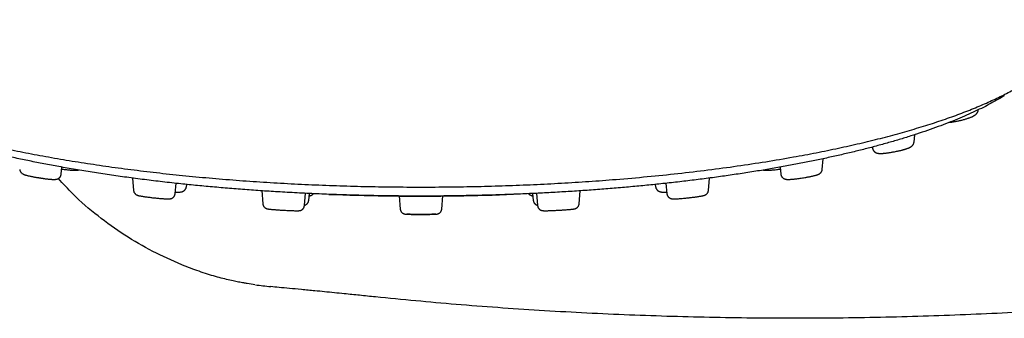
# Model space of a CAD drawing. Header units: millimetres. Extents: x 8 to 827, y 12 to 1643.
# Tile 10 of 134: x 422 to 512, y 679 to 706. Entities that reach past the tile are written whole.
import ezdxf

# ---------------------------------------------------------------- set-up
doc = ezdxf.new("R2010")
doc.units = ezdxf.units.MM

msp = doc.modelspace()

# ---------------------------------------------------------------- linework, layer by layer
at = {"color": 7, "linetype": 'Continuous', "lineweight": 30}
for p, q in [((509.337, 697.821), (509.337, 697.824)), ((509.34, 697.821), (509.341, 697.836)), ((503.489, 694.903), (503.49, 694.905)), ((503.494, 694.904), (503.554, 695.567)), ((499.709, 694.445), (499.716, 694.366)), ((499.719, 694.369), (499.718, 694.366)), ((495.152, 692.415), (495.24, 693.385)), ((425.935, 691.983), (425.992, 692.618)), ((491.313, 692.618), (491.371, 691.983)), ((432.407, 691.625), (432.509, 690.501)), ((484.796, 690.501), (484.898, 691.624)), ((436.288, 690.198), (436.374, 691.146)), ((437.314, 690.828), (437.341, 691.045)), ((444.164, 690.478), (444.273, 689.273)), ((473.032, 689.273), (473.14, 690.464)), ((479.964, 691.044), (479.992, 690.828)), ((480.932, 691.146), (481.017, 690.198)), ((448.052, 689.117), (448.154, 690.243)), ((448.445, 689.582), (448.527, 690.225)), ((456.649, 689.992), (456.667, 689.855)), ((456.654, 689.992), (456.762, 688.803)), ((460.543, 688.803), (460.651, 689.992)), ((460.639, 689.855), (460.656, 689.992)), ((468.779, 690.225), (468.86, 689.582)), ((469.151, 690.243), (469.253, 689.117)), ((444.982, 681.748), (445.001, 681.746))]:
    msp.add_line(p, q, dxfattribs=at)
for start, end in [(267.81307, 269.15334), (270.84343, 272.19413)]:
    msp.add_arc((458.653, 909.983), 220, start, end, dxfattribs=at)
for points, knots in [([(399.137, 706.031), (399.136, 706.015), (399.129, 705.778), (399.219, 705.319), (399.414, 704.655), (399.733, 703.994), (400.158, 703.337), (400.692, 702.686), (401.334, 702.041), (402.082, 701.403), (402.936, 700.775), (403.895, 700.157), (404.958, 699.55), (406.121, 698.956), (407.382, 698.375), (408.739, 697.809), (410.188, 697.259), (411.727, 696.725), (413.354, 696.209), (415.065, 695.711), (416.858, 695.233), (418.73, 694.776), (420.677, 694.341), (422.695, 693.927), (424.78, 693.537), (426.928, 693.17), (429.134, 692.827), (431.396, 692.509), (433.709, 692.217), (436.068, 691.95), (438.47, 691.711), (440.91, 691.5), (443.383, 691.315), (445.884, 691.158), (448.409, 691.03), (450.953, 690.929), (453.511, 690.857), (456.08, 690.812), (457.795, 690.807), (458.653, 690.804)], [0, 0, 0, 0, 0.0019, 0.029627, 0.057352, 0.085077, 0.112802, 0.140528, 0.168253, 0.195977, 0.223702, 0.251428, 0.279153, 0.306878, 0.334602, 0.362327, 0.390052, 0.417777, 0.445501, 0.473225, 0.50095, 0.528675, 0.556399, 0.584124, 0.61185, 0.639577, 0.667303, 0.695029, 0.722756, 0.750484, 0.77821, 0.805934, 0.833656, 0.861379, 0.889101, 0.916824, 0.944547, 0.972272, 1, 1, 1, 1]), ([(458.653, 690.804), (459.511, 690.807), (461.226, 690.812), (463.794, 690.857), (466.353, 690.929), (468.897, 691.03), (471.422, 691.158), (473.923, 691.315), (476.533, 691.51), (479.241, 691.748), (482.032, 692.035), (484.763, 692.358), (487.427, 692.717), (490.018, 693.109), (492.41, 693.515), (494.61, 693.927), (496.628, 694.341), (498.575, 694.776), (500.447, 695.233), (502.241, 695.711), (503.952, 696.209), (505.578, 696.725), (507.118, 697.259), (508.567, 697.809), (509.923, 698.375), (511.184, 698.956), (512.347, 699.55), (513.41, 700.157), (514.423, 700.809), (515.362, 701.508), (516.204, 702.254), (516.901, 703.01), (517.449, 703.774), (517.853, 704.545), (518.08, 705.282), (518.177, 705.778), (518.169, 706.016), (518.169, 706.031)], [0, 0, 0, 0, 0.027728, 0.055454, 0.083178, 0.110902, 0.138625, 0.166349, 0.194072, 0.226416, 0.258764, 0.29111, 0.323455, 0.3558, 0.388145, 0.415869, 0.443594, 0.471319, 0.499045, 0.526771, 0.554496, 0.58222, 0.609945, 0.637669, 0.665393, 0.693118, 0.720842, 0.748568, 0.776295, 0.80864, 0.840985, 0.87333, 0.905675, 0.938019, 0.970363, 0.998087, 1, 1, 1, 1]), ([(458.653, 689.983), (458.049, 689.985), (456.841, 689.988), (455.03, 690.011), (453.223, 690.047), (451.419, 690.099), (449.618, 690.166), (447.824, 690.247), (446.092, 690.34), (444.426, 690.444), (442.828, 690.556), (441.247, 690.679), (439.684, 690.814), (438.138, 690.96), (436.556, 691.123), (434.943, 691.304), (433.303, 691.504), (431.692, 691.717), (430.11, 691.943), (428.558, 692.181), (427.033, 692.431), (425.577, 692.688), (424.192, 692.948), (422.877, 693.21), (421.595, 693.482), (420.343, 693.763), (419.123, 694.053), (417.901, 694.361), (416.681, 694.687), (415.47, 695.032), (414.301, 695.387), (413.176, 695.751), (412.094, 696.124), (411.053, 696.508), (410.084, 696.891), (409.184, 697.27), (408.355, 697.644), (407.569, 698.022), (406.829, 698.406), (406.171, 698.77), (405.78, 699.008), (405.605, 699.116)], [0, 0, 0, 0, 0.0268448, 0.0536741, 0.0805132, 0.1073874, 0.1343216, 0.1613406, 0.1883173, 0.2129165, 0.2374267, 0.2618666, 0.286255, 0.3106108, 0.3349528, 0.3618901, 0.3887325, 0.4155046, 0.4422311, 0.4689368, 0.4956462, 0.5225195, 0.5471372, 0.5717048, 0.5962416, 0.6207671, 0.6453008, 0.6698618, 0.6965727, 0.7232483, 0.7499144, 0.7765971, 0.8033222, 0.8301156, 0.8571241, 0.8818351, 0.9064602, 0.9310207, 0.9555382, 0.9800343, 1, 1, 1, 1]), ([(511.701, 699.116), (511.525, 699.008), (511.143, 698.775), (510.507, 698.422), (509.804, 698.056), (509.059, 697.695), (508.275, 697.338), (507.451, 696.986), (506.589, 696.639), (505.68, 696.295), (504.724, 695.954), (503.717, 695.615), (502.674, 695.285), (501.596, 694.963), (500.481, 694.648), (499.348, 694.346), (498.2, 694.057), (497.039, 693.781), (495.847, 693.512), (494.625, 693.251), (493.371, 692.999), (492.086, 692.754), (490.777, 692.519), (489.426, 692.291), (488.037, 692.07), (486.605, 691.857), (485.152, 691.655), (483.677, 691.464), (482.18, 691.283), (480.687, 691.117), (479.199, 690.964), (477.72, 690.823), (476.224, 690.693), (474.713, 690.574), (473.185, 690.464), (471.641, 690.366), (470.085, 690.279), (468.498, 690.201), (466.884, 690.135), (465.243, 690.079), (463.599, 690.037), (461.952, 690.006), (460.303, 689.987), (459.203, 689.985), (458.653, 689.983)], [0, 0, 0, 0, 0.020062, 0.043421, 0.066798, 0.090212, 0.113681, 0.137224, 0.160859, 0.184334, 0.208828, 0.233275, 0.257694, 0.282105, 0.306529, 0.330985, 0.354323, 0.377678, 0.401068, 0.424509, 0.448019, 0.471613, 0.49531, 0.518795, 0.543297, 0.567757, 0.592195, 0.616629, 0.641078, 0.665562, 0.688876, 0.712202, 0.735556, 0.758955, 0.782416, 0.805955, 0.829589, 0.853133, 0.877701, 0.902207, 0.926671, 0.951112, 0.975549, 1, 1, 1, 1]), ([(506.721, 696.696), (506.766, 696.701), (506.859, 696.711), (507.012, 696.732), (507.181, 696.759), (507.344, 696.789), (507.496, 696.82), (507.633, 696.851), (507.776, 696.884), (507.921, 696.921), (508.066, 696.961), (508.204, 697.002), (508.328, 697.041), (508.438, 697.078), (508.546, 697.117), (508.648, 697.156), (508.732, 697.192), (508.791, 697.218), (508.833, 697.238), (508.879, 697.261), (508.931, 697.289), (508.988, 697.323), (509.048, 697.363), (509.104, 697.406), (509.158, 697.453), (509.197, 697.496), (509.222, 697.528), (509.235, 697.546), (509.249, 697.567), (509.266, 697.593), (509.286, 697.631), (509.308, 697.683), (509.329, 697.749), (509.336, 697.798), (509.339, 697.824)], [0, 0, 0, 0, 0.044902, 0.093566, 0.145374, 0.200378, 0.238872, 0.278865, 0.320411, 0.363531, 0.408245, 0.451915, 0.492399, 0.529672, 0.563722, 0.608744, 0.646533, 0.6677, 0.685639, 0.704938, 0.730068, 0.759957, 0.791648, 0.824757, 0.855419, 0.88283, 0.892104, 0.900792, 0.908892, 0.918675, 0.93271, 0.951022, 0.973526, 1, 1, 1, 1]), ([(499.717, 694.369), (499.722, 694.337), (499.73, 694.278), (499.76, 694.2), (499.793, 694.14), (499.825, 694.095), (499.855, 694.06), (499.884, 694.03), (499.922, 693.998), (499.97, 693.964), (500.031, 693.931), (500.094, 693.907), (500.15, 693.891), (500.206, 693.88), (500.26, 693.872), (500.32, 693.866), (500.385, 693.863), (500.452, 693.863), (500.518, 693.864), (500.574, 693.866), (500.618, 693.869), (500.66, 693.871), (500.705, 693.875), (500.757, 693.879), (500.817, 693.884), (500.903, 693.893), (501.022, 693.908), (501.162, 693.927), (501.301, 693.948), (501.434, 693.969), (501.578, 693.995), (501.732, 694.024), (501.894, 694.057), (502.057, 694.092), (502.208, 694.127), (502.339, 694.16), (502.448, 694.188), (502.537, 694.213), (502.607, 694.233), (502.657, 694.248), (502.692, 694.258), (502.722, 694.268), (502.761, 694.28), (502.816, 694.298), (502.881, 694.321), (502.945, 694.345), (503.001, 694.367), (503.046, 694.386), (503.083, 694.403), (503.119, 694.421), (503.156, 694.44), (503.199, 694.465), (503.247, 694.496), (503.296, 694.533), (503.347, 694.581), (503.396, 694.641), (503.439, 694.71), (503.477, 694.799), (503.487, 694.867), (503.493, 694.903)], [0, 0, 0, 0, 0.0190417, 0.0355507, 0.0490137, 0.0591287, 0.0685137, 0.0770228, 0.0849318, 0.0998582, 0.1155486, 0.1325855, 0.1489199, 0.1658661, 0.1834645, 0.2023001, 0.2224847, 0.2439369, 0.2629101, 0.277701, 0.288468, 0.2987127, 0.3102878, 0.3231887, 0.3374115, 0.3528991, 0.3828033, 0.4162768, 0.4405937, 0.4665284, 0.4941079, 0.5233272, 0.5541963, 0.5865287, 0.6167458, 0.6434463, 0.6666366, 0.6863307, 0.7025356, 0.7152411, 0.7224747, 0.728301, 0.7376551, 0.7517296, 0.7705985, 0.7906456, 0.8080731, 0.8228394, 0.835013, 0.846567, 0.8583347, 0.8705743, 0.8883487, 0.9074371, 0.9262686, 0.9409301, 0.9580712, 0.977873, 1, 1, 1, 1]), ([(422.157, 692.416), (422.16, 692.39), (422.167, 692.344), (422.187, 692.282), (422.208, 692.233), (422.228, 692.196), (422.248, 692.167), (422.268, 692.14), (422.297, 692.106), (422.339, 692.065), (422.401, 692.018), (422.464, 691.983), (422.522, 691.957), (422.579, 691.935), (422.628, 691.918), (422.682, 691.901), (422.747, 691.882), (422.826, 691.86), (422.921, 691.837), (423.034, 691.811), (423.165, 691.783), (423.303, 691.755), (423.438, 691.73), (423.562, 691.708), (423.673, 691.689), (423.767, 691.674), (423.846, 691.661), (423.906, 691.652), (423.953, 691.645), (423.996, 691.638), (424.048, 691.63), (424.116, 691.62), (424.202, 691.607), (424.304, 691.592), (424.42, 691.576), (424.548, 691.559), (424.684, 691.543), (424.818, 691.528), (424.939, 691.517), (425.042, 691.509), (425.125, 691.504), (425.193, 691.501), (425.251, 691.5), (425.306, 691.5), (425.36, 691.502), (425.417, 691.506), (425.481, 691.515), (425.545, 691.529), (425.612, 691.552), (425.666, 691.579), (425.712, 691.608), (425.756, 691.642), (425.803, 691.687), (425.842, 691.737), (425.874, 691.791), (425.899, 691.845), (425.92, 691.91), (425.927, 691.958), (425.93, 691.984)], [0, 0, 0, 0, 0.014619, 0.027116, 0.037266, 0.044948, 0.051464, 0.057852, 0.065827, 0.080717, 0.097217, 0.121209, 0.143721, 0.160225, 0.176264, 0.194768, 0.21612, 0.24072, 0.266657, 0.295521, 0.327235, 0.357737, 0.385105, 0.409308, 0.430327, 0.448129, 0.46268, 0.47395, 0.481918, 0.488367, 0.497897, 0.51073, 0.526849, 0.546225, 0.56882, 0.594599, 0.623518, 0.655351, 0.685795, 0.713123, 0.7374, 0.758674, 0.777168, 0.795277, 0.813815, 0.83304, 0.853821, 0.874991, 0.889946, 0.903502, 0.914834, 0.924778, 0.93699, 0.951841, 0.961163, 0.97245, 0.985495, 1, 1, 1, 1]), ([(425.977, 692.448), (425.991, 692.446), (426.069, 692.433), (426.213, 692.414), (426.404, 692.39), (426.569, 692.371), (426.703, 692.359), (426.806, 692.351), (426.894, 692.345), (426.969, 692.341), (427.034, 692.338), (427.098, 692.336), (427.168, 692.335), (427.245, 692.335), (427.319, 692.337), (427.388, 692.341), (427.451, 692.346), (427.494, 692.35), (427.515, 692.354), (427.517, 692.355)], [0, 0, 0, 0, 0.0236131, 0.1270483, 0.2313927, 0.3362512, 0.4059443, 0.470072, 0.5269983, 0.5768345, 0.6196813, 0.6602509, 0.7102637, 0.7704535, 0.8330965, 0.8898424, 0.9411186, 0.9946257, 1, 1, 1, 1]), ([(489.79, 692.355), (489.799, 692.353), (489.832, 692.348), (489.893, 692.342), (489.969, 692.338), (490.039, 692.336), (490.095, 692.335), (490.133, 692.335), (490.166, 692.335), (490.2, 692.336), (490.242, 692.337), (490.292, 692.339), (490.351, 692.341), (490.43, 692.346), (490.529, 692.352), (490.648, 692.362), (490.795, 692.377), (490.969, 692.396), (491.156, 692.421), (491.276, 692.439), (491.329, 692.447)], [0, 0, 0, 0, 0.0262415, 0.0903196, 0.1574629, 0.2201888, 0.2566267, 0.2840579, 0.3049108, 0.3296635, 0.3595763, 0.3946389, 0.4348446, 0.4801949, 0.5486589, 0.6211712, 0.6939254, 0.8034578, 0.9134353, 1, 1, 1, 1]), ([(491.375, 691.984), (491.379, 691.959), (491.385, 691.912), (491.405, 691.849), (491.429, 691.795), (491.46, 691.742), (491.498, 691.692), (491.543, 691.648), (491.586, 691.613), (491.63, 691.585), (491.68, 691.559), (491.744, 691.534), (491.809, 691.518), (491.871, 691.508), (491.928, 691.503), (491.978, 691.501), (492.024, 691.5), (492.075, 691.501), (492.139, 691.502), (492.229, 691.507), (492.342, 691.514), (492.465, 691.525), (492.59, 691.537), (492.708, 691.55), (492.856, 691.568), (493.032, 691.591), (493.236, 691.621), (493.443, 691.653), (493.626, 691.684), (493.783, 691.711), (493.913, 691.736), (494.038, 691.76), (494.154, 691.784), (494.259, 691.807), (494.364, 691.832), (494.464, 691.856), (494.544, 691.878), (494.599, 691.894), (494.636, 691.905), (494.67, 691.915), (494.703, 691.927), (494.739, 691.939), (494.781, 691.956), (494.826, 691.976), (494.873, 692), (494.924, 692.032), (494.975, 692.073), (495.013, 692.11), (495.037, 692.139), (495.051, 692.158), (495.064, 692.177), (495.08, 692.202), (495.1, 692.238), (495.12, 692.285), (495.139, 692.346), (495.145, 692.391), (495.148, 692.416)], [0, 0, 0, 0, 0.014181, 0.026998, 0.038171, 0.047509, 0.062267, 0.074499, 0.084349, 0.094996, 0.107754, 0.122158, 0.142456, 0.163184, 0.182314, 0.199831, 0.215483, 0.229497, 0.252262, 0.27877, 0.309003, 0.342958, 0.367679, 0.393408, 0.419163, 0.457793, 0.496448, 0.535103, 0.573728, 0.599473, 0.625227, 0.650989, 0.676496, 0.700538, 0.722972, 0.753598, 0.780591, 0.794381, 0.806974, 0.818784, 0.830327, 0.841681, 0.85509, 0.872247, 0.888964, 0.905158, 0.921235, 0.935249, 0.94101, 0.945928, 0.950063, 0.955483, 0.963273, 0.973384, 0.985695, 1, 1, 1, 1]), ([(436.911, 683.725), (436.018, 684.119), (434.225, 684.91), (431.671, 686.406), (429.24, 688.151), (427.218, 689.878), (426.107, 691.107), (425.675, 691.586)], [0, 0, 0, 0, 0.211588, 0.424831, 0.640682, 0.860307, 1, 1, 1, 1]), ([(432.51, 690.502), (432.514, 690.478), (432.52, 690.433), (432.539, 690.372), (432.56, 690.323), (432.581, 690.285), (432.603, 690.253), (432.629, 690.22), (432.665, 690.181), (432.706, 690.146), (432.744, 690.12), (432.785, 690.095), (432.831, 690.073), (432.884, 690.053), (432.93, 690.04), (432.962, 690.031), (432.989, 690.025), (433.021, 690.017), (433.071, 690.007), (433.146, 689.992), (433.259, 689.972), (433.394, 689.951), (433.548, 689.928), (433.713, 689.905), (433.887, 689.882), (434.066, 689.86), (434.247, 689.839), (434.428, 689.819), (434.607, 689.801), (434.783, 689.784), (434.953, 689.769), (435.115, 689.756), (435.265, 689.745), (435.4, 689.737), (435.51, 689.732), (435.597, 689.729), (435.667, 689.729), (435.726, 689.73), (435.778, 689.732), (435.818, 689.736), (435.869, 689.744), (435.921, 689.756), (435.982, 689.778), (436.048, 689.811), (436.103, 689.851), (436.146, 689.891), (436.18, 689.93), (436.216, 689.98), (436.248, 690.042), (436.275, 690.116), (436.283, 690.17), (436.286, 690.198)], [0, 0, 0, 0, 0.0135237, 0.0254139, 0.0354318, 0.0434274, 0.0495424, 0.0572671, 0.0678183, 0.0810879, 0.0886407, 0.0969721, 0.1165531, 0.135374, 0.1509916, 0.163895, 0.1762371, 0.1892857, 0.2030483, 0.2327578, 0.2653747, 0.300385, 0.335383, 0.3699352, 0.4040601, 0.4378013, 0.4712142, 0.5043006, 0.5374293, 0.5708061, 0.6044124, 0.6382328, 0.6722719, 0.7065189, 0.7402282, 0.7655844, 0.7895153, 0.8120642, 0.8332679, 0.8533794, 0.8663271, 0.8802657, 0.8956795, 0.9117876, 0.9276868, 0.9357203, 0.9451338, 0.9564734, 0.9695853, 0.9842142, 1, 1, 1, 1]), ([(436.301, 690.34), (436.321, 690.339), (436.387, 690.337), (436.482, 690.338), (436.586, 690.34), (436.676, 690.345), (436.756, 690.352), (436.837, 690.364), (436.908, 690.38), (436.967, 690.4), (437.018, 690.422), (437.073, 690.452), (437.117, 690.484), (437.153, 690.514), (437.184, 690.546), (437.216, 690.584), (437.247, 690.631), (437.276, 690.686), (437.301, 690.753), (437.309, 690.802), (437.314, 690.828)], [0, 0, 0, 0, 0.0452359, 0.1443087, 0.2388102, 0.3276472, 0.4113107, 0.495333, 0.5842154, 0.6306167, 0.6737497, 0.7145652, 0.7541602, 0.7798011, 0.8051295, 0.8383376, 0.8705515, 0.9086712, 0.9521087, 1, 1, 1, 1]), ([(479.992, 690.828), (479.996, 690.803), (480.004, 690.754), (480.028, 690.689), (480.056, 690.634), (480.087, 690.587), (480.118, 690.549), (480.149, 690.518), (480.184, 690.487), (480.226, 690.456), (480.279, 690.426), (480.33, 690.403), (480.388, 690.383), (480.456, 690.366), (480.531, 690.355), (480.598, 690.347), (480.674, 690.342), (480.763, 690.339), (480.87, 690.338), (480.953, 690.338), (481.002, 690.339), (481.005, 690.34)], [0, 0, 0, 0, 0.046595, 0.088993, 0.126387, 0.158219, 0.191461, 0.216365, 0.241196, 0.279532, 0.319034, 0.360418, 0.405243, 0.492206, 0.568704, 0.637939, 0.714566, 0.799663, 0.893437, 0.994572, 1, 1, 1, 1]), ([(481.019, 690.198), (481.023, 690.171), (481.03, 690.118), (481.055, 690.046), (481.087, 689.985), (481.121, 689.936), (481.154, 689.897), (481.196, 689.857), (481.249, 689.817), (481.313, 689.783), (481.372, 689.76), (481.424, 689.746), (481.474, 689.738), (481.512, 689.734), (481.554, 689.731), (481.604, 689.729), (481.661, 689.729), (481.734, 689.73), (481.827, 689.733), (481.945, 689.739), (482.083, 689.748), (482.241, 689.76), (482.419, 689.775), (482.59, 689.791), (482.748, 689.806), (482.89, 689.821), (483.035, 689.837), (483.183, 689.854), (483.331, 689.872), (483.479, 689.89), (483.622, 689.909), (483.757, 689.928), (483.878, 689.946), (483.983, 689.962), (484.072, 689.977), (484.146, 689.99), (484.208, 690.001), (484.258, 690.012), (484.295, 690.02), (484.323, 690.026), (484.345, 690.032), (484.364, 690.037), (484.392, 690.044), (484.423, 690.054), (484.457, 690.067), (484.489, 690.08), (484.521, 690.096), (484.55, 690.112), (484.578, 690.131), (484.614, 690.158), (484.65, 690.19), (484.683, 690.227), (484.706, 690.258), (484.727, 690.29), (484.747, 690.327), (484.768, 690.376), (484.786, 690.435), (484.792, 690.479), (484.795, 690.502)], [0, 0, 0, 0, 0.015265, 0.029462, 0.042258, 0.053417, 0.06279, 0.070651, 0.086009, 0.101518, 0.116585, 0.129933, 0.141937, 0.159605, 0.177969, 0.19767, 0.218727, 0.241162, 0.27118, 0.30344, 0.337251, 0.372274, 0.408497, 0.445918, 0.471526, 0.497642, 0.524266, 0.551417, 0.579098, 0.607317, 0.636113, 0.665027, 0.692265, 0.717651, 0.741187, 0.762878, 0.782656, 0.800482, 0.816388, 0.827065, 0.836672, 0.845448, 0.856604, 0.866088, 0.877346, 0.890384, 0.899752, 0.908156, 0.915746, 0.922736, 0.93493, 0.944549, 0.951519, 0.957559, 0.965511, 0.975342, 0.986912, 1, 1, 1, 1]), ([(448.055, 689.146), (448.07, 689.151), (448.103, 689.161), (448.157, 689.184), (448.214, 689.217), (448.271, 689.26), (448.322, 689.311), (448.367, 689.371), (448.403, 689.437), (448.43, 689.508), (448.438, 689.558), (448.442, 689.583)], [0, 0, 0, 0, 0.104046, 0.226613, 0.344026, 0.453296, 0.561455, 0.670178, 0.780287, 0.890682, 1, 1, 1, 1]), ([(448.498, 689.994), (448.5, 689.995), (448.525, 690), (448.569, 690.012), (448.625, 690.031), (448.67, 690.05), (448.71, 690.07), (448.748, 690.092), (448.789, 690.12), (448.833, 690.158), (448.865, 690.188), (448.879, 690.208), (448.879, 690.208)], [0, 0, 0, 0, 0.018281, 0.200224, 0.359645, 0.489338, 0.579141, 0.66764, 0.765013, 0.87216, 0.996245, 1, 1, 1, 1]), ([(455.402, 690.009), (455.817, 690.002), (456.885, 689.986), (458.654, 689.981), (460.403, 689.986), (461.495, 690.003), (461.891, 690.009)], [0, 0, 0, 0, 0.192008, 0.494383, 0.816909, 1, 1, 1, 1]), ([(468.427, 690.208), (468.439, 690.194), (468.468, 690.161), (468.517, 690.119), (468.573, 690.082), (468.635, 690.049), (468.695, 690.025), (468.753, 690.007), (468.791, 689.998), (468.807, 689.994), (468.808, 689.994)], [0, 0, 0, 0, 0.103631, 0.240545, 0.383794, 0.522812, 0.703927, 0.864438, 0.990767, 1, 1, 1, 1]), ([(468.863, 689.583), (468.867, 689.559), (468.875, 689.512), (468.9, 689.443), (468.933, 689.379), (468.976, 689.32), (469.024, 689.269), (469.077, 689.226), (469.132, 689.193), (469.186, 689.167), (469.228, 689.152), (469.248, 689.147), (469.251, 689.146)], [0, 0, 0, 0, 0.105046, 0.211137, 0.317065, 0.421743, 0.525758, 0.630002, 0.740392, 0.858566, 0.977245, 1, 1, 1, 1]), ([(444.274, 689.273), (444.278, 689.242), (444.287, 689.183), (444.317, 689.105), (444.353, 689.043), (444.388, 688.996), (444.422, 688.96), (444.464, 688.922), (444.518, 688.885), (444.577, 688.856), (444.628, 688.837), (444.665, 688.827), (444.692, 688.821), (444.726, 688.815), (444.764, 688.809), (444.812, 688.802), (444.875, 688.794), (444.957, 688.785), (445.049, 688.776), (445.151, 688.767), (445.259, 688.758), (445.393, 688.748), (445.555, 688.736), (445.746, 688.723), (445.943, 688.711), (446.141, 688.699), (446.34, 688.689), (446.535, 688.679), (446.723, 688.671), (446.901, 688.664), (447.063, 688.658), (447.204, 688.655), (447.323, 688.653), (447.42, 688.653), (447.499, 688.655), (447.556, 688.658), (447.597, 688.662), (447.628, 688.666), (447.654, 688.671), (447.677, 688.676), (447.698, 688.682), (447.721, 688.69), (447.754, 688.703), (447.797, 688.724), (447.847, 688.756), (447.892, 688.793), (447.924, 688.826), (447.946, 688.852), (447.965, 688.878), (447.986, 688.91), (448.007, 688.951), (448.027, 688.998), (448.044, 689.055), (448.049, 689.096), (448.052, 689.118)], [0, 0, 0, 0, 0.016982, 0.032165, 0.04509, 0.055496, 0.064108, 0.072406, 0.088282, 0.102814, 0.115918, 0.129952, 0.144543, 0.160143, 0.17677, 0.194441, 0.219195, 0.245837, 0.273855, 0.299234, 0.324469, 0.349425, 0.386348, 0.42272, 0.458561, 0.494169, 0.52995, 0.565906, 0.602077, 0.638465, 0.675042, 0.710612, 0.744, 0.77526, 0.804497, 0.831782, 0.848689, 0.86331, 0.87551, 0.883133, 0.889537, 0.89489, 0.901065, 0.91018, 0.9223, 0.933764, 0.94279, 0.947437, 0.952392, 0.960289, 0.968112, 0.977451, 0.988152, 1, 1, 1, 1]), ([(456.762, 688.804), (456.766, 688.778), (456.772, 688.728), (456.795, 688.66), (456.823, 688.603), (456.856, 688.552), (456.891, 688.51), (456.928, 688.473), (456.97, 688.44), (457.018, 688.409), (457.069, 688.385), (457.113, 688.369), (457.156, 688.358), (457.189, 688.351), (457.226, 688.346), (457.269, 688.342), (457.318, 688.338), (457.378, 688.335), (457.455, 688.332), (457.549, 688.329), (457.652, 688.326), (457.756, 688.324), (457.862, 688.322), (457.976, 688.321), (458.1, 688.32), (458.231, 688.319), (458.367, 688.319), (458.509, 688.319), (458.606, 688.319), (458.653, 688.32)], [0, 0, 0, 0, 0.027835, 0.053552, 0.076585, 0.096529, 0.117895, 0.135935, 0.153144, 0.17743, 0.199721, 0.220247, 0.24007, 0.273013, 0.308961, 0.347895, 0.389986, 0.435372, 0.492706, 0.548201, 0.601969, 0.654592, 0.695591, 0.743655, 0.798872, 0.845085, 0.895542, 0.950449, 1, 1, 1, 1]), ([(458.653, 688.316), (458.699, 688.316), (458.798, 688.316), (458.947, 688.317), (459.094, 688.318), (459.245, 688.319), (459.395, 688.321), (459.54, 688.324), (459.664, 688.327), (459.77, 688.33), (459.857, 688.333), (459.928, 688.336), (459.986, 688.34), (460.032, 688.343), (460.073, 688.347), (460.107, 688.35), (460.142, 688.356), (460.175, 688.364), (460.206, 688.374), (460.237, 688.386), (460.265, 688.398), (460.299, 688.417), (460.336, 688.44), (460.375, 688.471), (460.415, 688.509), (460.453, 688.556), (460.486, 688.61), (460.513, 688.668), (460.534, 688.733), (460.54, 688.78), (460.543, 688.804)], [0, 0, 0, 0, 0.049362, 0.105882, 0.160019, 0.211908, 0.277712, 0.339779, 0.398187, 0.452712, 0.503078, 0.549387, 0.591682, 0.629974, 0.664258, 0.70822, 0.743954, 0.772107, 0.793709, 0.802913, 0.814109, 0.828545, 0.846421, 0.861921, 0.881839, 0.906063, 0.926883, 0.949716, 0.97423, 1, 1, 1, 1]), ([(469.254, 689.118), (469.256, 689.097), (469.261, 689.057), (469.279, 688.995), (469.304, 688.938), (469.331, 688.891), (469.354, 688.859), (469.377, 688.831), (469.406, 688.8), (469.448, 688.763), (469.497, 688.731), (469.541, 688.708), (469.575, 688.693), (469.608, 688.682), (469.642, 688.673), (469.678, 688.666), (469.714, 688.661), (469.76, 688.657), (469.822, 688.655), (469.901, 688.653), (469.992, 688.654), (470.09, 688.655), (470.19, 688.657), (470.305, 688.661), (470.436, 688.665), (470.581, 688.671), (470.736, 688.678), (470.896, 688.685), (471.057, 688.694), (471.217, 688.703), (471.373, 688.712), (471.524, 688.721), (471.668, 688.731), (471.805, 688.74), (471.933, 688.75), (472.051, 688.759), (472.158, 688.768), (472.253, 688.776), (472.349, 688.785), (472.439, 688.795), (472.519, 688.805), (472.582, 688.815), (472.625, 688.824), (472.655, 688.831), (472.691, 688.842), (472.739, 688.86), (472.796, 688.89), (472.848, 688.928), (472.889, 688.966), (472.922, 689.002), (472.956, 689.048), (472.99, 689.11), (473.019, 689.186), (473.028, 689.243), (473.032, 689.273)], [0, 0, 0, 0, 0.011446, 0.021831, 0.034998, 0.044903, 0.05131, 0.056084, 0.064426, 0.07505, 0.087058, 0.096611, 0.103359, 0.108307, 0.119871, 0.13481, 0.153566, 0.175987, 0.2018, 0.231002, 0.263622, 0.28731, 0.312548, 0.339342, 0.367696, 0.397602, 0.427945, 0.457705, 0.486909, 0.515557, 0.543666, 0.571268, 0.598373, 0.624984, 0.651105, 0.676751, 0.701925, 0.726491, 0.750338, 0.783556, 0.813685, 0.840816, 0.865008, 0.876105, 0.887404, 0.89979, 0.913956, 0.929364, 0.937417, 0.945841, 0.956176, 0.968843, 0.983592, 1, 1, 1, 1]), ([(458.653, 688.315), (458.592, 688.315), (458.47, 688.315), (458.29, 688.316), (458.118, 688.318), (457.954, 688.32), (457.803, 688.322), (457.664, 688.325), (457.542, 688.328), (457.442, 688.332), (457.381, 688.335), (457.36, 688.336), (457.358, 688.336)], [0, 0, 0, 0, 0.109076, 0.217669, 0.326165, 0.434804, 0.54375, 0.653174, 0.765267, 0.877068, 0.988753, 1, 1, 1, 1]), ([(460.014, 688.342), (460.01, 688.341), (459.995, 688.339), (459.945, 688.336), (459.865, 688.332), (459.763, 688.328), (459.641, 688.325), (459.503, 688.322), (459.351, 688.32), (459.188, 688.318), (459.015, 688.316), (458.836, 688.315), (458.714, 688.315), (458.653, 688.315)], [0, 0, 0, 0, 0.037405, 0.135004, 0.232709, 0.330517, 0.42858, 0.524308, 0.619618, 0.714659, 0.809576, 0.904577, 1, 1, 1, 1]), ([(442.288, 682.122), (442.139, 682.15), (441.84, 682.207), (441.279, 682.328), (440.653, 682.479), (439.966, 682.663), (439.234, 682.883), (438.216, 683.216), (437.433, 683.521), (436.911, 683.725)], [0, 0, 0, 0, 0.123494, 0.247723, 0.372398, 0.497111, 0.622236, 0.748203, 1, 1, 1, 1]), ([(442.851, 682.025), (442.746, 682.043), (442.558, 682.073), (442.371, 682.107), (442.288, 682.122)], [0, 0, 0, 0, 0.56, 1, 1, 1, 1]), ([(443.551, 681.92), (443.551, 681.92), (443.318, 681.95), (443.085, 681.988), (442.851, 682.025)], [0, 0, 0, 0, 0.000174, 1, 1, 1, 1]), ([(443.595, 681.913), (443.824, 681.883), (444.287, 681.821), (444.748, 681.772), (444.982, 681.748)], [0, 0, 0, 0, 0.4941099, 1, 1, 1, 1]), ([(454.507, 680.808), (454.028, 680.857), (453.074, 680.956), (451.825, 681.083), (450.763, 681.19), (449.87, 681.279), (448.858, 681.378), (447.77, 681.482), (446.675, 681.583), (445.732, 681.673), (445.234, 681.723), (444.992, 681.748)], [0, 0, 0, 0, 0.125651, 0.249963, 0.333219, 0.417509, 0.503459, 0.632389, 0.757726, 0.881845, 1, 1, 1, 1]), ([(530.712, 680.807), (528.254, 680.57), (523.293, 680.09), (515.778, 679.556), (508.149, 679.16), (500.438, 678.921), (492.676, 678.839), (484.895, 678.917), (477.135, 679.157), (469.453, 679.556), (461.914, 680.089), (456.953, 680.57), (454.507, 680.808)], [0, 0, 0, 0, 0.097033, 0.19587, 0.29607, 0.397245, 0.499039, 0.6011, 0.703039, 0.804123, 0.903421, 1, 1, 1, 1])]:
    msp.add_open_spline(points, degree=3, knots=knots, dxfattribs=at)

doc.saveas('drawing.dxf')
